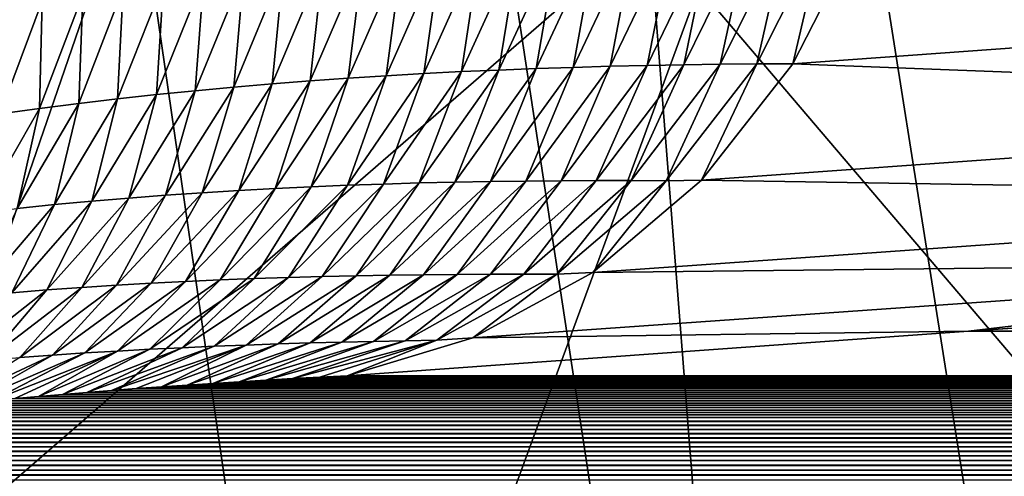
# Model space of a CAD drawing. Header units: millimetres. Extents: x 0 to 99, y -177 to 177.
# Tile 48 of 192: x 34.75 to 38.52, y -59.95 to -58.2. Entities that reach past the tile are written whole.
import ezdxf

# ---------------------------------------------------------------- set-up
doc = ezdxf.new("R2010")
doc.units = ezdxf.units.MM
doc.header["$LTSCALE"] = 26.699852
for name, color, linetype in [('12', 7, 'CONTINUOUS'), ('21', 7, 'CONTINUOUS'), ('24', 7, 'CONTINUOUS'), ('26', 7, 'CONTINUOUS'), ('27', 7, 'CONTINUOUS'), ('96', 7, 'CONTINUOUS'), ('97', 7, 'CONTINUOUS')]:
    doc.layers.add(name, color=color, linetype=linetype)

msp = doc.modelspace()

# ---------------------------------------------------------------- linework, layer by layer
at = {"layer": '12', "color": 253, "linetype": 'Continuous', "true_color": 0x9ca8ab}
for points in [[(34.1556, -53.4679, -42.6231), (37.163, -57.8523, -37.3447), (34.5833, -60.0889, -41.1082), (34.1556, -53.4679, -42.6231)], [(39.7346, -55.4301, -33.2273), (40.2247, -61.4496, -31.5301), (37.163, -57.8523, -37.3447), (39.7346, -55.4301, -33.2273)], [(37.163, -57.8523, -37.3447), (37.6556, -64.1339, -35.6178), (34.5833, -60.0889, -41.1082), (37.163, -57.8523, -37.3447)], [(37.163, -57.8523, -37.3447), (40.2247, -61.4496, -31.5301), (37.6556, -64.1339, -35.6178), (37.163, -57.8523, -37.3447)]]:
    msp.add_3dface(points, dxfattribs=at)
at = {"layer": '21', "color": 253, "linetype": 'Continuous', "true_color": 0x9ca8ab}
for points in [[(38.3867, -59.3912, -14.4813), (87.2454, -59.5629, 171.6235), (40.672, -59.2376, -9.3184), (38.3867, -59.3912, -14.4813)], [(36.0052, -59.5629, -19.6075), (87.2454, -59.5629, 171.6235), (38.3867, -59.3912, -14.4813), (36.0052, -59.5629, -19.6075)]]:
    msp.add_3dface(points, dxfattribs=at)
at = {"layer": '24', "color": 253, "linetype": 'Continuous', "true_color": 0x9ca8ab}
for points in [[(37.0131, -58.3767, -21.9953), (37.1543, -58.3735, -21.6928), (37.2533, -57.8764, -22.1405), (37.0131, -58.3767, -21.9953)], [(37.1069, -57.8839, -22.4423), (37.0131, -58.3767, -21.9953), (37.2533, -57.8764, -22.1405), (37.1069, -57.8839, -22.4423)], [(37.1543, -58.3735, -21.6928), (37.295, -58.3709, -21.3901), (37.3993, -57.8695, -21.8384), (37.1543, -58.3735, -21.6928)], [(37.2533, -57.8764, -22.1405), (37.1543, -58.3735, -21.6928), (37.3993, -57.8695, -21.8384), (37.2533, -57.8764, -22.1405)], [(37.295, -58.3709, -21.3901), (37.4351, -58.3689, -21.087), (37.5446, -57.8634, -21.536), (37.295, -58.3709, -21.3901)], [(37.3993, -57.8695, -21.8384), (37.295, -58.3709, -21.3901), (37.5446, -57.8634, -21.536), (37.3993, -57.8695, -21.8384)], [(37.4351, -58.3689, -21.087), (37.5748, -58.3675, -20.7838), (37.6894, -57.8579, -21.2333), (37.4351, -58.3689, -21.087)], [(37.5446, -57.8634, -21.536), (37.4351, -58.3689, -21.087), (37.6894, -57.8579, -21.2333), (37.5446, -57.8634, -21.536)], [(37.5748, -58.3675, -20.7838), (37.7133, -58.3674, -20.4799), (37.8337, -57.8531, -20.9304), (37.5748, -58.3675, -20.7838)], [(37.6894, -57.8579, -21.2333), (37.5748, -58.3675, -20.7838), (37.8337, -57.8531, -20.9304), (37.6894, -57.8579, -21.2333)], [(37.7133, -58.3674, -20.4799), (37.9772, -57.8494, -20.627), (37.8337, -57.8531, -20.9304), (37.7133, -58.3674, -20.4799)], [(36.4429, -58.3971, -23.2021), (36.5863, -58.3908, -22.9009), (36.664, -57.9118, -23.3459), (36.4429, -58.3971, -23.2021)], [(36.5152, -57.923, -23.6465), (36.4429, -58.3971, -23.2021), (36.664, -57.9118, -23.3459), (36.5152, -57.923, -23.6465)], [(36.5863, -58.3908, -22.9009), (36.7291, -58.3853, -22.5993), (36.8122, -57.9016, -23.045), (36.5863, -58.3908, -22.9009)], [(36.664, -57.9118, -23.3459), (36.5863, -58.3908, -22.9009), (36.8122, -57.9016, -23.045), (36.664, -57.9118, -23.3459)], [(36.7291, -58.3853, -22.5993), (36.8714, -58.3806, -22.2974), (36.9598, -57.8923, -22.7438), (36.7291, -58.3853, -22.5993)], [(36.8122, -57.9016, -23.045), (36.7291, -58.3853, -22.5993), (36.9598, -57.8923, -22.7438), (36.8122, -57.9016, -23.045)], [(36.8714, -58.3806, -22.2974), (37.0131, -58.3767, -21.9953), (37.1069, -57.8839, -22.4423), (36.8714, -58.3806, -22.2974)], [(36.9598, -57.8923, -22.7438), (36.8714, -58.3806, -22.2974), (37.1069, -57.8839, -22.4423), (36.9598, -57.8923, -22.7438)], [(36.0093, -58.4218, -24.104), (36.1544, -58.4126, -23.8037), (36.2157, -57.9486, -24.2467), (36.0093, -58.4218, -24.104)], [(36.065, -57.9631, -24.5463), (36.0093, -58.4218, -24.104), (36.2157, -57.9486, -24.2467), (36.065, -57.9631, -24.5463)], [(36.1544, -58.4126, -23.8037), (36.2989, -58.4043, -23.5031), (36.3657, -57.9352, -23.9468), (36.1544, -58.4126, -23.8037)], [(36.2157, -57.9486, -24.2467), (36.1544, -58.4126, -23.8037), (36.3657, -57.9352, -23.9468), (36.2157, -57.9486, -24.2467)], [(36.2989, -58.4043, -23.5031), (36.4429, -58.3971, -23.2021), (36.5152, -57.923, -23.6465), (36.2989, -58.4043, -23.5031)], [(36.3657, -57.9352, -23.9468), (36.2989, -58.4043, -23.5031), (36.5152, -57.923, -23.6465), (36.3657, -57.9352, -23.9468)], [(35.7173, -58.4435, -24.7035), (35.8636, -58.4321, -24.4039), (35.9137, -57.9788, -24.8456), (35.7173, -58.4435, -24.7035)], [(35.7617, -57.9958, -25.1444), (35.7173, -58.4435, -24.7035), (35.9137, -57.9788, -24.8456), (35.7617, -57.9958, -25.1444)], [(35.8636, -58.4321, -24.4039), (36.0093, -58.4218, -24.104), (36.065, -57.9631, -24.5463), (35.8636, -58.4321, -24.4039)], [(35.9137, -57.9788, -24.8456), (35.8636, -58.4321, -24.4039), (36.065, -57.9631, -24.5463), (35.9137, -57.9788, -24.8456)], [(35.4228, -58.47, -25.3016), (35.5703, -58.4561, -25.0027), (35.6091, -58.0141, -25.443), (35.4228, -58.47, -25.3016)], [(35.4558, -58.0338, -25.7411), (35.4228, -58.47, -25.3016), (35.6091, -58.0141, -25.443), (35.4558, -58.0338, -25.7411)], [(35.5703, -58.4561, -25.0027), (35.7173, -58.4435, -24.7035), (35.7617, -57.9958, -25.1444), (35.5703, -58.4561, -25.0027)], [(35.6091, -58.0141, -25.443), (35.5703, -58.4561, -25.0027), (35.7617, -57.9958, -25.1444), (35.6091, -58.0141, -25.443)], [(35.1257, -58.5016, -25.8982), (35.2746, -58.4851, -25.6001), (35.3019, -58.055, -26.0389), (35.1257, -58.5016, -25.8982)], [(35.1473, -58.0776, -26.3363), (35.1257, -58.5016, -25.8982), (35.3019, -58.055, -26.0389), (35.1473, -58.0776, -26.3363)], [(35.2746, -58.4851, -25.6001), (35.4228, -58.47, -25.3016), (35.4558, -58.0338, -25.7411), (35.2746, -58.4851, -25.6001)], [(35.3019, -58.055, -26.0389), (35.2746, -58.4851, -25.6001), (35.4558, -58.0338, -25.7411), (35.3019, -58.055, -26.0389)], [(34.8261, -58.5386, -26.4932), (34.9763, -58.5194, -26.1959), (34.9919, -58.1017, -26.6332), (34.8261, -58.5386, -26.4932)], [(34.8359, -58.1274, -26.9298), (34.8261, -58.5386, -26.4932), (34.9919, -58.1017, -26.6332), (34.8359, -58.1274, -26.9298)], [(34.9763, -58.5194, -26.1959), (35.1257, -58.5016, -25.8982), (35.1473, -58.0776, -26.3363), (34.9763, -58.5194, -26.1959)], [(34.9919, -58.1017, -26.6332), (34.9763, -58.5194, -26.1959), (35.1473, -58.0776, -26.3363), (34.9919, -58.1017, -26.6332)], [(34.6753, -58.5593, -26.7901), (34.8261, -58.5386, -26.4932), (34.8359, -58.1274, -26.9298), (34.6753, -58.5593, -26.7901)], [(34.6792, -58.1546, -27.2259), (34.6753, -58.5593, -26.7901), (34.8359, -58.1274, -26.9298), (34.6792, -58.1546, -27.2259)], [(37.0936, -58.8145, -20.9009), (37.2273, -58.8149, -20.5967), (37.4351, -58.3689, -21.087), (37.0936, -58.8145, -20.9009)], [(37.295, -58.3709, -21.3901), (37.0936, -58.8145, -20.9009), (37.4351, -58.3689, -21.087), (37.295, -58.3709, -21.3901)], [(37.2273, -58.8149, -20.5967), (37.3631, -58.8132, -20.2936), (37.5748, -58.3675, -20.7838), (37.2273, -58.8149, -20.5967)], [(37.4351, -58.3689, -21.087), (37.2273, -58.8149, -20.5967), (37.5748, -58.3675, -20.7838), (37.4351, -58.3689, -21.087)], [(37.5748, -58.3675, -20.7838), (37.3631, -58.8132, -20.2936), (37.7133, -58.3674, -20.4799), (37.5748, -58.3675, -20.7838)], [(36.0061, -58.8325, -23.3243), (36.1438, -58.8277, -23.0224), (36.2989, -58.4043, -23.5031), (36.0061, -58.8325, -23.3243)], [(36.1544, -58.4126, -23.8037), (36.0061, -58.8325, -23.3243), (36.2989, -58.4043, -23.5031), (36.1544, -58.4126, -23.8037)], [(36.1438, -58.8277, -23.0224), (36.281, -58.8237, -22.7202), (36.4429, -58.3971, -23.2021), (36.1438, -58.8277, -23.0224)], [(36.2989, -58.4043, -23.5031), (36.1438, -58.8277, -23.0224), (36.4429, -58.3971, -23.2021), (36.2989, -58.4043, -23.5031)], [(36.281, -58.8237, -22.7202), (36.4177, -58.8205, -22.4177), (36.5863, -58.3908, -22.9009), (36.281, -58.8237, -22.7202)], [(36.4429, -58.3971, -23.2021), (36.281, -58.8237, -22.7202), (36.5863, -58.3908, -22.9009), (36.4429, -58.3971, -23.2021)], [(36.4177, -58.8205, -22.4177), (36.5539, -58.8181, -22.1149), (36.7291, -58.3853, -22.5993), (36.4177, -58.8205, -22.4177)], [(36.5863, -58.3908, -22.9009), (36.4177, -58.8205, -22.4177), (36.7291, -58.3853, -22.5993), (36.5863, -58.3908, -22.9009)], [(36.5539, -58.8181, -22.1149), (36.6896, -58.8163, -21.8118), (36.8714, -58.3806, -22.2974), (36.5539, -58.8181, -22.1149)], [(36.7291, -58.3853, -22.5993), (36.5539, -58.8181, -22.1149), (36.8714, -58.3806, -22.2974), (36.7291, -58.3853, -22.5993)], [(36.6896, -58.8163, -21.8118), (36.8247, -58.8151, -21.5085), (37.0131, -58.3767, -21.9953), (36.6896, -58.8163, -21.8118)], [(36.8714, -58.3806, -22.2974), (36.6896, -58.8163, -21.8118), (37.0131, -58.3767, -21.9953), (36.8714, -58.3806, -22.2974)], [(36.8247, -58.8151, -21.5085), (36.9594, -58.8145, -21.2048), (37.1543, -58.3735, -21.6928), (36.8247, -58.8151, -21.5085)], [(37.0131, -58.3767, -21.9953), (36.8247, -58.8151, -21.5085), (37.1543, -58.3735, -21.6928), (37.0131, -58.3767, -21.9953)], [(36.9594, -58.8145, -21.2048), (37.0936, -58.8145, -20.9009), (37.295, -58.3709, -21.3901), (36.9594, -58.8145, -21.2048)], [(37.1543, -58.3735, -21.6928), (36.9594, -58.8145, -21.2048), (37.295, -58.3709, -21.3901), (37.1543, -58.3735, -21.6928)], [(35.4496, -58.861, -24.5284), (35.5896, -58.8524, -24.2279), (35.7173, -58.4435, -24.7035), (35.4496, -58.861, -24.5284)], [(35.5703, -58.4561, -25.0027), (35.4496, -58.861, -24.5284), (35.7173, -58.4435, -24.7035), (35.5703, -58.4561, -25.0027)], [(35.5896, -58.8524, -24.2279), (35.729, -58.8448, -23.927), (35.8636, -58.4321, -24.4039), (35.5896, -58.8524, -24.2279)], [(35.7173, -58.4435, -24.7035), (35.5896, -58.8524, -24.2279), (35.8636, -58.4321, -24.4039), (35.7173, -58.4435, -24.7035)], [(35.729, -58.8448, -23.927), (35.8678, -58.8382, -23.6258), (36.0093, -58.4218, -24.104), (35.729, -58.8448, -23.927)], [(35.8636, -58.4321, -24.4039), (35.729, -58.8448, -23.927), (36.0093, -58.4218, -24.104), (35.8636, -58.4321, -24.4039)], [(35.8678, -58.8382, -23.6258), (36.0061, -58.8325, -23.3243), (36.1544, -58.4126, -23.8037), (35.8678, -58.8382, -23.6258)], [(36.0093, -58.4218, -24.104), (35.8678, -58.8382, -23.6258), (36.1544, -58.4126, -23.8037), (36.0093, -58.4218, -24.104)], [(35.168, -58.8815, -25.1284), (35.3091, -58.8707, -24.8286), (35.4228, -58.47, -25.3016), (35.168, -58.8815, -25.1284)], [(35.2746, -58.4851, -25.6001), (35.168, -58.8815, -25.1284), (35.4228, -58.47, -25.3016), (35.2746, -58.4851, -25.6001)], [(35.3091, -58.8707, -24.8286), (35.4496, -58.861, -24.5284), (35.5703, -58.4561, -25.0027), (35.3091, -58.8707, -24.8286)], [(35.4228, -58.47, -25.3016), (35.3091, -58.8707, -24.8286), (35.5703, -58.4561, -25.0027), (35.4228, -58.47, -25.3016)], [(34.7411, -58.9211, -26.0256), (34.884, -58.9067, -25.727), (34.9763, -58.5194, -26.1959), (34.7411, -58.9211, -26.0256)], [(34.8261, -58.5386, -26.4932), (34.7411, -58.9211, -26.0256), (34.9763, -58.5194, -26.1959), (34.8261, -58.5386, -26.4932)], [(34.884, -58.9067, -25.727), (35.0263, -58.8935, -25.4279), (35.1257, -58.5016, -25.8982), (34.884, -58.9067, -25.727)], [(34.9763, -58.5194, -26.1959), (34.884, -58.9067, -25.727), (35.1257, -58.5016, -25.8982), (34.9763, -58.5194, -26.1959)], [(35.0263, -58.8935, -25.4279), (35.168, -58.8815, -25.1284), (35.2746, -58.4851, -25.6001), (35.0263, -58.8935, -25.4279)], [(35.1257, -58.5016, -25.8982), (35.0263, -58.8935, -25.4279), (35.2746, -58.4851, -25.6001), (35.1257, -58.5016, -25.8982)], [(34.5976, -58.9368, -26.3239), (34.7411, -58.9211, -26.0256), (34.8261, -58.5386, -26.4932), (34.5976, -58.9368, -26.3239)], [(34.6753, -58.5593, -26.7901), (34.5976, -58.9368, -26.3239), (34.8261, -58.5386, -26.4932), (34.6753, -58.5593, -26.7901)], [(36.0397, -59.179, -22.2072), (36.169, -59.1768, -21.9031), (36.4177, -58.8205, -22.4177), (36.0397, -59.179, -22.2072)], [(36.281, -58.8237, -22.7202), (36.0397, -59.179, -22.2072), (36.4177, -58.8205, -22.4177), (36.281, -58.8237, -22.7202)], [(36.169, -59.1768, -21.9031), (36.2979, -59.1751, -21.5987), (36.5539, -58.8181, -22.1149), (36.169, -59.1768, -21.9031)], [(36.4177, -58.8205, -22.4177), (36.169, -59.1768, -21.9031), (36.5539, -58.8181, -22.1149), (36.4177, -58.8205, -22.4177)], [(36.2979, -59.1751, -21.5987), (36.4263, -59.174, -21.2941), (36.6896, -58.8163, -21.8118), (36.2979, -59.1751, -21.5987)], [(36.5539, -58.8181, -22.1149), (36.2979, -59.1751, -21.5987), (36.6896, -58.8163, -21.8118), (36.5539, -58.8181, -22.1149)], [(36.4263, -59.174, -21.2941), (36.5542, -59.1735, -20.9892), (36.8247, -58.8151, -21.5085), (36.4263, -59.174, -21.2941)], [(36.6896, -58.8163, -21.8118), (36.4263, -59.174, -21.2941), (36.8247, -58.8151, -21.5085), (36.6896, -58.8163, -21.8118)], [(36.5542, -59.1735, -20.9892), (36.6818, -59.1733, -20.684), (36.9594, -58.8145, -21.2048), (36.5542, -59.1735, -20.9892)], [(36.8247, -58.8151, -21.5085), (36.5542, -59.1735, -20.9892), (36.9594, -58.8145, -21.2048), (36.8247, -58.8151, -21.5085)], [(36.6818, -59.1733, -20.684), (36.8089, -59.1737, -20.3786), (37.0936, -58.8145, -20.9009), (36.6818, -59.1733, -20.684)], [(36.9594, -58.8145, -21.2048), (36.6818, -59.1733, -20.684), (37.0936, -58.8145, -20.9009), (36.9594, -58.8145, -21.2048)], [(37.0936, -58.8145, -20.9009), (36.8089, -59.1737, -20.3786), (37.2273, -58.8149, -20.5967), (37.0936, -58.8145, -20.9009)], [(36.8089, -59.1737, -20.3786), (36.9472, -59.1664, -20.0789), (37.2273, -58.8149, -20.5967), (36.8089, -59.1737, -20.3786)], [(37.3631, -58.8132, -20.2936), (37.2273, -58.8149, -20.5967), (36.9472, -59.1664, -20.0789), (37.3631, -58.8132, -20.2936)], [(35.254, -59.2077, -24.0253), (35.3862, -59.2009, -23.723), (35.5896, -58.8524, -24.2279), (35.254, -59.2077, -24.0253)], [(35.4496, -58.861, -24.5284), (35.254, -59.2077, -24.0253), (35.5896, -58.8524, -24.2279), (35.4496, -58.861, -24.5284)], [(35.3862, -59.2009, -23.723), (35.5179, -59.195, -23.4205), (35.729, -58.8448, -23.927), (35.3862, -59.2009, -23.723)], [(35.5896, -58.8524, -24.2279), (35.3862, -59.2009, -23.723), (35.729, -58.8448, -23.927), (35.5896, -58.8524, -24.2279)], [(35.5179, -59.195, -23.4205), (35.649, -59.1899, -23.1176), (35.8678, -58.8382, -23.6258), (35.5179, -59.195, -23.4205)], [(35.729, -58.8448, -23.927), (35.5179, -59.195, -23.4205), (35.8678, -58.8382, -23.6258), (35.729, -58.8448, -23.927)], [(35.649, -59.1899, -23.1176), (35.7798, -59.1855, -22.8144), (36.0061, -58.8325, -23.3243), (35.649, -59.1899, -23.1176)], [(35.8678, -58.8382, -23.6258), (35.649, -59.1899, -23.1176), (36.0061, -58.8325, -23.3243), (35.8678, -58.8382, -23.6258)], [(35.7798, -59.1855, -22.8144), (35.91, -59.1819, -22.5109), (36.1438, -58.8277, -23.0224), (35.7798, -59.1855, -22.8144)], [(36.0061, -58.8325, -23.3243), (35.7798, -59.1855, -22.8144), (36.1438, -58.8277, -23.0224), (36.0061, -58.8325, -23.3243)], [(35.91, -59.1819, -22.5109), (36.0397, -59.179, -22.2072), (36.281, -58.8237, -22.7202), (35.91, -59.1819, -22.5109)], [(36.1438, -58.8277, -23.0224), (35.91, -59.1819, -22.5109), (36.281, -58.8237, -22.7202), (36.1438, -58.8277, -23.0224)], [(34.7201, -59.2444, -25.2308), (34.8544, -59.2337, -24.9299), (35.0263, -58.8935, -25.4279), (34.7201, -59.2444, -25.2308)], [(34.884, -58.9067, -25.727), (34.7201, -59.2444, -25.2308), (35.0263, -58.8935, -25.4279), (34.884, -58.9067, -25.727)], [(34.8544, -59.2337, -24.9299), (34.9881, -59.224, -24.6287), (35.168, -58.8815, -25.1284), (34.8544, -59.2337, -24.9299)], [(35.0263, -58.8935, -25.4279), (34.8544, -59.2337, -24.9299), (35.168, -58.8815, -25.1284), (35.0263, -58.8935, -25.4279)], [(34.9881, -59.224, -24.6287), (35.1213, -59.2154, -24.3272), (35.3091, -58.8707, -24.8286), (34.9881, -59.224, -24.6287)], [(35.168, -58.8815, -25.1284), (34.9881, -59.224, -24.6287), (35.3091, -58.8707, -24.8286), (35.168, -58.8815, -25.1284)], [(35.1213, -59.2154, -24.3272), (35.254, -59.2077, -24.0253), (35.4496, -58.861, -24.5284), (35.1213, -59.2154, -24.3272)], [(35.3091, -58.8707, -24.8286), (35.1213, -59.2154, -24.3272), (35.4496, -58.861, -24.5284), (35.3091, -58.8707, -24.8286)], [(34.5853, -59.2561, -25.5313), (34.7201, -59.2444, -25.2308), (34.884, -58.9067, -25.727), (34.5853, -59.2561, -25.5313)], [(34.7411, -58.9211, -26.0256), (34.5853, -59.2561, -25.5313), (34.884, -58.9067, -25.727), (34.7411, -58.9211, -26.0256)], [(35.1248, -59.4678, -23.1992), (35.2489, -59.4611, -22.895), (35.5179, -59.195, -23.4205), (35.1248, -59.4678, -23.1992)], [(35.3862, -59.2009, -23.723), (35.1248, -59.4678, -23.1992), (35.5179, -59.195, -23.4205), (35.3862, -59.2009, -23.723)], [(35.2489, -59.4611, -22.895), (35.3725, -59.455, -22.5904), (35.649, -59.1899, -23.1176), (35.2489, -59.4611, -22.895)], [(35.5179, -59.195, -23.4205), (35.2489, -59.4611, -22.895), (35.649, -59.1899, -23.1176), (35.5179, -59.195, -23.4205)], [(35.3725, -59.455, -22.5904), (35.4958, -59.4496, -22.2855), (35.7798, -59.1855, -22.8144), (35.3725, -59.455, -22.5904)], [(35.649, -59.1899, -23.1176), (35.3725, -59.455, -22.5904), (35.7798, -59.1855, -22.8144), (35.649, -59.1899, -23.1176)], [(35.4958, -59.4496, -22.2855), (35.6187, -59.4448, -21.9804), (35.91, -59.1819, -22.5109), (35.4958, -59.4496, -22.2855)], [(35.7798, -59.1855, -22.8144), (35.4958, -59.4496, -22.2855), (35.91, -59.1819, -22.5109), (35.7798, -59.1855, -22.8144)], [(35.6187, -59.4448, -21.9804), (35.7412, -59.4406, -21.675), (36.0397, -59.179, -22.2072), (35.6187, -59.4448, -21.9804)], [(35.91, -59.1819, -22.5109), (35.6187, -59.4448, -21.9804), (36.0397, -59.179, -22.2072), (35.91, -59.1819, -22.5109)], [(35.7412, -59.4406, -21.675), (35.8633, -59.4369, -21.3694), (36.169, -59.1768, -21.9031), (35.7412, -59.4406, -21.675)], [(36.0397, -59.179, -22.2072), (35.7412, -59.4406, -21.675), (36.169, -59.1768, -21.9031), (36.0397, -59.179, -22.2072)], [(35.8633, -59.4369, -21.3694), (35.9851, -59.4336, -21.0634), (36.2979, -59.1751, -21.5987), (35.8633, -59.4369, -21.3694)], [(36.169, -59.1768, -21.9031), (35.8633, -59.4369, -21.3694), (36.2979, -59.1751, -21.5987), (36.169, -59.1768, -21.9031)], [(35.9851, -59.4336, -21.0634), (36.1065, -59.4309, -20.7573), (36.4263, -59.174, -21.2941), (35.9851, -59.4336, -21.0634)], [(36.2979, -59.1751, -21.5987), (35.9851, -59.4336, -21.0634), (36.4263, -59.174, -21.2941), (36.2979, -59.1751, -21.5987)], [(36.1065, -59.4309, -20.7573), (36.2275, -59.4285, -20.4508), (36.5542, -59.1735, -20.9892), (36.1065, -59.4309, -20.7573)], [(36.4263, -59.174, -21.2941), (36.1065, -59.4309, -20.7573), (36.5542, -59.1735, -20.9892), (36.4263, -59.174, -21.2941)], [(36.2275, -59.4285, -20.4508), (36.3482, -59.4265, -20.1442), (36.6818, -59.1733, -20.684), (36.2275, -59.4285, -20.4508)], [(36.5542, -59.1735, -20.9892), (36.2275, -59.4285, -20.4508), (36.6818, -59.1733, -20.684), (36.5542, -59.1735, -20.9892)], [(36.6818, -59.1733, -20.684), (36.3482, -59.4265, -20.1442), (36.8089, -59.1737, -20.3786), (36.6818, -59.1733, -20.684)], [(36.3482, -59.4265, -20.1442), (36.4873, -59.4171, -19.8466), (36.8089, -59.1737, -20.3786), (36.3482, -59.4265, -20.1442)], [(36.9472, -59.1664, -20.0789), (36.8089, -59.1737, -20.3786), (36.4873, -59.4171, -19.8466), (36.9472, -59.1664, -20.0789)], [(34.4983, -59.5129, -24.716), (34.6244, -59.5022, -24.4133), (34.8544, -59.2337, -24.9299), (34.4983, -59.5129, -24.716)], [(34.7201, -59.2444, -25.2308), (34.4983, -59.5129, -24.716), (34.8544, -59.2337, -24.9299), (34.7201, -59.2444, -25.2308)], [(34.6244, -59.5022, -24.4133), (34.7502, -59.4924, -24.1102), (34.9881, -59.224, -24.6287), (34.6244, -59.5022, -24.4133)], [(34.8544, -59.2337, -24.9299), (34.6244, -59.5022, -24.4133), (34.9881, -59.224, -24.6287), (34.8544, -59.2337, -24.9299)], [(34.7502, -59.4924, -24.1102), (34.8755, -59.4834, -23.8069), (35.1213, -59.2154, -24.3272), (34.7502, -59.4924, -24.1102)], [(34.9881, -59.224, -24.6287), (34.7502, -59.4924, -24.1102), (35.1213, -59.2154, -24.3272), (34.9881, -59.224, -24.6287)], [(34.8755, -59.4834, -23.8069), (35.0003, -59.4752, -23.5032), (35.254, -59.2077, -24.0253), (34.8755, -59.4834, -23.8069)], [(35.1213, -59.2154, -24.3272), (34.8755, -59.4834, -23.8069), (35.254, -59.2077, -24.0253), (35.1213, -59.2154, -24.3272)], [(35.0003, -59.4752, -23.5032), (35.1248, -59.4678, -23.1992), (35.3862, -59.2009, -23.723), (35.0003, -59.4752, -23.5032)], [(35.254, -59.2077, -24.0253), (35.0003, -59.4752, -23.5032), (35.3862, -59.2009, -23.723), (35.254, -59.2077, -24.0253)], [(35.7958, -59.5736, -20.1665), (35.8999, -59.5681, -19.889), (36.3482, -59.4265, -20.1442), (35.7958, -59.5736, -20.1665)], [(36.2275, -59.4285, -20.4508), (35.7958, -59.5736, -20.1665), (36.3482, -59.4265, -20.1442), (36.2275, -59.4285, -20.4508)], [(35.8999, -59.5681, -19.889), (36.0052, -59.5629, -19.6075), (36.3482, -59.4265, -20.1442), (35.8999, -59.5681, -19.889)], [(36.3482, -59.4265, -20.1442), (36.0052, -59.5629, -19.6075), (36.4873, -59.4171, -19.8466), (36.3482, -59.4265, -20.1442)], [(34.8224, -59.642, -22.7274), (34.9144, -59.6341, -22.4884), (35.2489, -59.4611, -22.895), (34.8224, -59.642, -22.7274)], [(35.1248, -59.4678, -23.1992), (34.8224, -59.642, -22.7274), (35.2489, -59.4611, -22.895), (35.1248, -59.4678, -23.1992)], [(34.9144, -59.6341, -22.4884), (35.0074, -59.6265, -22.2458), (35.3725, -59.455, -22.5904), (34.9144, -59.6341, -22.4884)], [(35.2489, -59.4611, -22.895), (34.9144, -59.6341, -22.4884), (35.3725, -59.455, -22.5904), (35.2489, -59.4611, -22.895)], [(35.0074, -59.6265, -22.2458), (35.1017, -59.619, -21.9996), (35.4958, -59.4496, -22.2855), (35.0074, -59.6265, -22.2458)], [(35.3725, -59.455, -22.5904), (35.0074, -59.6265, -22.2458), (35.4958, -59.4496, -22.2855), (35.3725, -59.455, -22.5904)], [(35.1017, -59.619, -21.9996), (35.1971, -59.6118, -21.7496), (35.6187, -59.4448, -21.9804), (35.1017, -59.619, -21.9996)], [(35.4958, -59.4496, -22.2855), (35.1017, -59.619, -21.9996), (35.6187, -59.4448, -21.9804), (35.4958, -59.4496, -22.2855)], [(35.1971, -59.6118, -21.7496), (35.2938, -59.6049, -21.4957), (35.6187, -59.4448, -21.9804), (35.1971, -59.6118, -21.7496)], [(35.2938, -59.6049, -21.4957), (35.3917, -59.5981, -21.2378), (35.7412, -59.4406, -21.675), (35.2938, -59.6049, -21.4957)], [(35.6187, -59.4448, -21.9804), (35.2938, -59.6049, -21.4957), (35.7412, -59.4406, -21.675), (35.6187, -59.4448, -21.9804)], [(35.3917, -59.5981, -21.2378), (35.4909, -59.5916, -20.9758), (35.8633, -59.4369, -21.3694), (35.3917, -59.5981, -21.2378)], [(35.7412, -59.4406, -21.675), (35.3917, -59.5981, -21.2378), (35.8633, -59.4369, -21.3694), (35.7412, -59.4406, -21.675)], [(35.4909, -59.5916, -20.9758), (35.5913, -59.5854, -20.7099), (35.9851, -59.4336, -21.0634), (35.4909, -59.5916, -20.9758)], [(35.8633, -59.4369, -21.3694), (35.4909, -59.5916, -20.9758), (35.9851, -59.4336, -21.0634), (35.8633, -59.4369, -21.3694)], [(35.5913, -59.5854, -20.7099), (35.693, -59.5794, -20.4402), (36.1065, -59.4309, -20.7573), (35.5913, -59.5854, -20.7099)], [(35.9851, -59.4336, -21.0634), (35.5913, -59.5854, -20.7099), (36.1065, -59.4309, -20.7573), (35.9851, -59.4336, -21.0634)], [(35.693, -59.5794, -20.4402), (35.7958, -59.5736, -20.1665), (36.2275, -59.4285, -20.4508), (35.693, -59.5794, -20.4402)], [(36.1065, -59.4309, -20.7573), (35.693, -59.5794, -20.4402), (36.2275, -59.4285, -20.4508), (36.1065, -59.4309, -20.7573)], [(34.4661, -59.6757, -23.6476), (34.5534, -59.667, -23.423), (34.8755, -59.4834, -23.8069), (34.4661, -59.6757, -23.6476)], [(34.7502, -59.4924, -24.1102), (34.4661, -59.6757, -23.6476), (34.8755, -59.4834, -23.8069), (34.7502, -59.4924, -24.1102)], [(34.5534, -59.667, -23.423), (34.6419, -59.6584, -23.1948), (35.0003, -59.4752, -23.5032), (34.5534, -59.667, -23.423)], [(34.8755, -59.4834, -23.8069), (34.5534, -59.667, -23.423), (35.0003, -59.4752, -23.5032), (34.8755, -59.4834, -23.8069)], [(34.6419, -59.6584, -23.1948), (34.7316, -59.6501, -22.963), (35.1248, -59.4678, -23.1992), (34.6419, -59.6584, -23.1948)], [(35.0003, -59.4752, -23.5032), (34.6419, -59.6584, -23.1948), (35.1248, -59.4678, -23.1992), (35.0003, -59.4752, -23.5032)], [(34.7316, -59.6501, -22.963), (34.8224, -59.642, -22.7274), (35.1248, -59.4678, -23.1992), (34.7316, -59.6501, -22.963)]]:
    msp.add_3dface(points, dxfattribs=at)
at = {"layer": '26', "color": 253, "linetype": 'Continuous', "true_color": 0x9ca8ab}
for points in [[(35.7958, -59.5736, -20.1665), (35.693, -59.5794, -20.4402), (87.3831, -59.5784, 172.4517), (35.7958, -59.5736, -20.1665)], [(35.8999, -59.5681, -19.889), (35.7958, -59.5736, -20.1665), (87.338, -59.573, 172.1791), (35.8999, -59.5681, -19.889)], [(87.338, -59.573, 172.1791), (35.7958, -59.5736, -20.1665), (87.3831, -59.5784, 172.4517), (87.338, -59.573, 172.1791)], [(87.2454, -59.5629, 171.6235), (36.0052, -59.5629, -19.6075), (35.8999, -59.5681, -19.889), (87.2454, -59.5629, 171.6235)], [(87.2454, -59.5629, 171.6235), (35.8999, -59.5681, -19.889), (87.2921, -59.5678, 171.9031), (87.2454, -59.5629, 171.6235)], [(87.2921, -59.5678, 171.9031), (35.8999, -59.5681, -19.889), (87.338, -59.573, 172.1791), (87.2921, -59.5678, 171.9031)], [(35.1971, -59.6118, -21.7496), (35.1017, -59.619, -21.9996), (87.6373, -59.6154, 174.0131), (35.1971, -59.6118, -21.7496)], [(87.6373, -59.6154, 174.0131), (35.1017, -59.619, -21.9996), (87.6769, -59.6223, 174.261), (87.6373, -59.6154, 174.0131)], [(35.2938, -59.6049, -21.4957), (35.1971, -59.6118, -21.7496), (87.5969, -59.6087, 173.7618), (35.2938, -59.6049, -21.4957)], [(87.5969, -59.6087, 173.7618), (35.1971, -59.6118, -21.7496), (87.6373, -59.6154, 174.0131), (87.5969, -59.6087, 173.7618)], [(35.3917, -59.5981, -21.2378), (35.2938, -59.6049, -21.4957), (87.5557, -59.6022, 173.5069), (35.3917, -59.5981, -21.2378)], [(87.5557, -59.6022, 173.5069), (35.2938, -59.6049, -21.4957), (87.5969, -59.6087, 173.7618), (87.5557, -59.6022, 173.5069)], [(35.4909, -59.5916, -20.9758), (35.3917, -59.5981, -21.2378), (87.5138, -59.5959, 173.2484), (35.4909, -59.5916, -20.9758)], [(87.5138, -59.5959, 173.2484), (35.3917, -59.5981, -21.2378), (87.5557, -59.6022, 173.5069), (87.5138, -59.5959, 173.2484)], [(35.5913, -59.5854, -20.7099), (35.4909, -59.5916, -20.9758), (87.471, -59.5898, 172.9863), (35.5913, -59.5854, -20.7099)], [(87.471, -59.5898, 172.9863), (35.4909, -59.5916, -20.9758), (87.5138, -59.5959, 173.2484), (87.471, -59.5898, 172.9863)], [(35.693, -59.5794, -20.4402), (35.5913, -59.5854, -20.7099), (87.4275, -59.584, 172.7208), (35.693, -59.5794, -20.4402)], [(87.4275, -59.584, 172.7208), (35.5913, -59.5854, -20.7099), (87.471, -59.5898, 172.9863), (87.4275, -59.584, 172.7208)], [(87.3831, -59.5784, 172.4517), (35.693, -59.5794, -20.4402), (87.4275, -59.584, 172.7208), (87.3831, -59.5784, 172.4517)], [(34.7316, -59.6501, -22.963), (34.6419, -59.6584, -23.1948), (87.828, -59.652, 175.2197), (34.7316, -59.6501, -22.963)], [(87.828, -59.652, 175.2197), (34.6419, -59.6584, -23.1948), (87.864, -59.6599, 175.4511), (87.828, -59.652, 175.2197)], [(34.8224, -59.642, -22.7274), (34.7316, -59.6501, -22.963), (87.7913, -59.6443, 174.9849), (34.8224, -59.642, -22.7274)], [(87.7913, -59.6443, 174.9849), (34.7316, -59.6501, -22.963), (87.828, -59.652, 175.2197), (87.7913, -59.6443, 174.9849)], [(34.9144, -59.6341, -22.4884), (34.8224, -59.642, -22.7274), (87.7539, -59.6368, 174.7468), (34.9144, -59.6341, -22.4884)], [(87.7539, -59.6368, 174.7468), (34.8224, -59.642, -22.7274), (87.7913, -59.6443, 174.9849), (87.7539, -59.6368, 174.7468)], [(35.0074, -59.6265, -22.2458), (34.9144, -59.6341, -22.4884), (87.7157, -59.6294, 174.5055), (35.0074, -59.6265, -22.2458)], [(87.7157, -59.6294, 174.5055), (34.9144, -59.6341, -22.4884), (87.7539, -59.6368, 174.7468), (87.7157, -59.6294, 174.5055)], [(35.1017, -59.619, -21.9996), (35.0074, -59.6265, -22.2458), (87.6769, -59.6223, 174.261), (35.1017, -59.619, -21.9996)], [(87.6769, -59.6223, 174.261), (35.0074, -59.6265, -22.2458), (87.7157, -59.6294, 174.5055), (87.6769, -59.6223, 174.261)], [(34.3799, -59.6847, -23.8688), (34.2948, -59.6938, -24.0866), (87.9678, -59.6848, 176.126), (34.3799, -59.6847, -23.8688)], [(87.9678, -59.6848, 176.126), (34.2948, -59.6938, -24.0866), (88.0175, -59.6979, 176.453), (87.9678, -59.6848, 176.126)], [(34.4661, -59.6757, -23.6476), (34.3799, -59.6847, -23.8688), (87.9339, -59.6764, 175.9042), (34.4661, -59.6757, -23.6476)], [(87.9339, -59.6764, 175.9042), (34.3799, -59.6847, -23.8688), (87.9678, -59.6848, 176.126), (87.9339, -59.6764, 175.9042)], [(34.5534, -59.667, -23.423), (34.4661, -59.6757, -23.6476), (87.8993, -59.6681, 175.6792), (34.5534, -59.667, -23.423)], [(87.8993, -59.6681, 175.6792), (34.4661, -59.6757, -23.6476), (87.9339, -59.6764, 175.9042), (87.8993, -59.6681, 175.6792)], [(34.6419, -59.6584, -23.1948), (34.5534, -59.667, -23.423), (87.864, -59.6599, 175.4511), (34.6419, -59.6584, -23.1948)], [(87.864, -59.6599, 175.4511), (34.5534, -59.667, -23.423), (87.8993, -59.6681, 175.6792), (87.864, -59.6599, 175.4511)], [(34.0462, -59.7224, -24.7196), (33.9256, -59.7373, -25.0246), (88.1124, -59.7252, 177.0858), (34.0462, -59.7224, -24.7196)], [(88.1124, -59.7252, 177.0858), (33.9256, -59.7373, -25.0246), (88.1577, -59.7394, 177.3919), (88.1124, -59.7252, 177.0858)], [(34.1279, -59.7127, -24.5121), (34.0462, -59.7224, -24.7196), (88.0657, -59.7113, 176.773), (34.1279, -59.7127, -24.5121)], [(88.0657, -59.7113, 176.773), (34.0462, -59.7224, -24.7196), (88.1124, -59.7252, 177.0858), (88.0657, -59.7113, 176.773)], [(34.2108, -59.7031, -24.3012), (34.1279, -59.7127, -24.5121), (88.0657, -59.7113, 176.773), (34.2108, -59.7031, -24.3012)], [(34.2948, -59.6938, -24.0866), (34.2108, -59.7031, -24.3012), (88.0175, -59.6979, 176.453), (34.2948, -59.6938, -24.0866)], [(88.0175, -59.6979, 176.453), (34.2108, -59.7031, -24.3012), (88.0657, -59.7113, 176.773), (88.0175, -59.6979, 176.453)], [(33.8075, -59.7526, -25.3225), (33.6916, -59.7683, -25.6136), (88.2017, -59.754, 177.6917), (33.8075, -59.7526, -25.3225)], [(88.2017, -59.754, 177.6917), (33.6916, -59.7683, -25.6136), (88.2443, -59.7689, 177.9851), (88.2017, -59.754, 177.6917)], [(33.9256, -59.7373, -25.0246), (33.8075, -59.7526, -25.3225), (88.1577, -59.7394, 177.3919), (33.9256, -59.7373, -25.0246)], [(88.1577, -59.7394, 177.3919), (33.8075, -59.7526, -25.3225), (88.2017, -59.754, 177.6917), (88.1577, -59.7394, 177.3919)], [(33.4672, -59.8007, -26.1743), (33.3583, -59.8175, -26.4447), (88.3647, -59.8156, 178.8269), (33.4672, -59.8007, -26.1743)], [(33.5782, -59.7843, -25.8974), (33.4672, -59.8007, -26.1743), (88.3257, -59.7997, 178.5523), (33.5782, -59.7843, -25.8974)], [(88.3257, -59.7997, 178.5523), (33.4672, -59.8007, -26.1743), (88.3647, -59.8156, 178.8269), (88.3257, -59.7997, 178.5523)], [(33.6916, -59.7683, -25.6136), (33.5782, -59.7843, -25.8974), (88.2443, -59.7689, 177.9851), (33.6916, -59.7683, -25.6136)], [(88.2443, -59.7689, 177.9851), (33.5782, -59.7843, -25.8974), (88.2857, -59.7841, 178.2719), (88.2443, -59.7689, 177.9851)], [(88.2857, -59.7841, 178.2719), (33.5782, -59.7843, -25.8974), (88.3257, -59.7997, 178.5523), (88.2857, -59.7841, 178.2719)], [(33.2517, -59.8345, -26.709), (33.1473, -59.8519, -26.9665), (88.4391, -59.8484, 179.3585), (33.2517, -59.8345, -26.709)], [(33.3583, -59.8175, -26.4447), (33.2517, -59.8345, -26.709), (88.4025, -59.8318, 179.0958), (33.3583, -59.8175, -26.4447)], [(88.4025, -59.8318, 179.0958), (33.2517, -59.8345, -26.709), (88.4391, -59.8484, 179.3585), (88.4025, -59.8318, 179.0958)], [(88.3647, -59.8156, 178.8269), (33.3583, -59.8175, -26.4447), (88.4025, -59.8318, 179.0958), (88.3647, -59.8156, 178.8269)], [(33.0451, -59.8696, -27.2178), (32.945, -59.8875, -27.4631), (88.509, -59.8822, 179.8667), (33.0451, -59.8696, -27.2178)], [(33.1473, -59.8519, -26.9665), (33.0451, -59.8696, -27.2178), (88.4745, -59.8651, 179.6153), (33.1473, -59.8519, -26.9665)], [(88.4745, -59.8651, 179.6153), (33.0451, -59.8696, -27.2178), (88.509, -59.8822, 179.8667), (88.4745, -59.8651, 179.6153)], [(88.4391, -59.8484, 179.3585), (33.1473, -59.8519, -26.9665), (88.4745, -59.8651, 179.6153), (88.4391, -59.8484, 179.3585)], [(32.8469, -59.9057, -27.7029), (32.751, -59.9242, -27.9368), (88.575, -59.917, 180.3536), (32.8469, -59.9057, -27.7029)], [(88.575, -59.917, 180.3536), (32.751, -59.9242, -27.9368), (88.6065, -59.9348, 180.5889), (88.575, -59.917, 180.3536)], [(32.945, -59.8875, -27.4631), (32.8469, -59.9057, -27.7029), (88.5425, -59.8995, 180.113), (32.945, -59.8875, -27.4631)], [(88.5425, -59.8995, 180.113), (32.8469, -59.9057, -27.7029), (88.575, -59.917, 180.3536), (88.5425, -59.8995, 180.113)], [(88.509, -59.8822, 179.8667), (32.945, -59.8875, -27.4631), (88.5425, -59.8995, 180.113), (88.509, -59.8822, 179.8667)], [(32.6571, -59.9429, -28.1648), (32.5651, -59.9618, -28.3876), (88.6371, -59.9528, 180.8192), (32.6571, -59.9429, -28.1648)], [(32.751, -59.9242, -27.9368), (32.6571, -59.9429, -28.1648), (88.6065, -59.9348, 180.5889), (32.751, -59.9242, -27.9368)], [(88.6065, -59.9348, 180.5889), (32.6571, -59.9429, -28.1648), (88.6371, -59.9528, 180.8192), (88.6065, -59.9348, 180.5889)]]:
    msp.add_3dface(points, dxfattribs=at)
at = {"layer": '27', "color": 253, "linetype": 'Continuous', "true_color": 0x9ca8ab}
for points in [[(37.9772, -57.8494, -20.627), (37.7133, -58.3674, -20.4799), (41.903, -58.0633, -11.3507), (37.9772, -57.8494, -20.627)], [(37.7133, -58.3674, -20.4799), (41.5432, -58.5135, -11.1821), (41.903, -58.0633, -11.3507), (37.7133, -58.3674, -20.4799)], [(37.7133, -58.3674, -20.4799), (37.3631, -58.8132, -20.2936), (41.5432, -58.5135, -11.1821), (37.7133, -58.3674, -20.4799)], [(37.3631, -58.8132, -20.2936), (41.1118, -58.873, -10.9851), (41.5432, -58.5135, -11.1821), (37.3631, -58.8132, -20.2936)], [(37.3631, -58.8132, -20.2936), (36.9472, -59.1664, -20.0789), (41.1118, -58.873, -10.9851), (37.3631, -58.8132, -20.2936)], [(36.9472, -59.1664, -20.0789), (40.6379, -59.1256, -10.7726), (41.1118, -58.873, -10.9851), (36.9472, -59.1664, -20.0789)], [(36.4873, -59.4171, -19.8466), (38.3867, -59.3912, -14.4813), (40.6379, -59.1256, -10.7726), (36.4873, -59.4171, -19.8466)], [(36.9472, -59.1664, -20.0789), (36.4873, -59.4171, -19.8466), (40.6379, -59.1256, -10.7726), (36.9472, -59.1664, -20.0789)], [(38.3867, -59.3912, -14.4813), (40.672, -59.2376, -9.3184), (40.6379, -59.1256, -10.7726), (38.3867, -59.3912, -14.4813)], [(36.0052, -59.5629, -19.6075), (38.3867, -59.3912, -14.4813), (36.4873, -59.4171, -19.8466), (36.0052, -59.5629, -19.6075)]]:
    msp.add_3dface(points, dxfattribs=at)
at = {"layer": '96', "color": 253, "linetype": 'Continuous', "true_color": 0x9ca8ab}
for points in [[(1.1538, 156.5315, 4.7924), (1.1538, -156.5315, 4.7924), (46.6065, 156.1141, 174.4241), (1.1538, 156.5315, 4.7924)], [(46.6065, 156.1141, 174.4241), (1.1538, -156.5315, 4.7924), (48.14, 152.9493, 180.1474), (46.6065, 156.1141, 174.4241)], [(48.14, 152.9493, 180.1474), (1.1538, -156.5315, 4.7924), (49.6205, 149.3752, 185.6727), (48.14, 152.9493, 180.1474)], [(49.6205, 149.3752, 185.6727), (1.1538, -156.5315, 4.7924), (51.0252, 145.3412, 190.915), (49.6205, 149.3752, 185.6727)], [(51.0252, 145.3412, 190.915), (1.1538, -156.5315, 4.7924), (52.3656, 140.8701, 195.9175), (51.0252, 145.3412, 190.915)], [(52.3656, 140.8701, 195.9175), (1.1538, -156.5315, 4.7924), (53.6348, 135.9553, 200.6543), (52.3656, 140.8701, 195.9175)], [(53.6348, 135.9553, 200.6543), (1.1538, -156.5315, 4.7924), (54.8237, 130.5828, 205.0912), (53.6348, 135.9553, 200.6543)], [(54.8237, 130.5828, 205.0912), (1.1538, -156.5315, 4.7924), (55.9366, 124.7495, 209.2445), (54.8237, 130.5828, 205.0912)], [(55.9366, 124.7495, 209.2445), (1.1538, -156.5315, 4.7924), (56.9702, 118.4743, 213.1019), (55.9366, 124.7495, 209.2445)], [(56.9702, 118.4743, 213.1019), (1.1538, -156.5315, 4.7924), (57.9194, 111.7726, 216.6447), (56.9702, 118.4743, 213.1019)], [(57.9194, 111.7726, 216.6447), (1.1538, -156.5315, 4.7924), (58.786, 104.617, 219.8787), (57.9194, 111.7726, 216.6447)], [(58.786, 104.617, 219.8787), (1.1538, -156.5315, 4.7924), (59.5692, 97.0548, 222.8015), (58.786, 104.617, 219.8787)], [(59.5692, 97.0548, 222.8015), (1.1538, -156.5315, 4.7924), (60.2665, 89.1524, 225.4039), (59.5692, 97.0548, 222.8015)], [(60.2665, 89.1524, 225.4039), (1.1538, -156.5315, 4.7924), (60.8743, 80.9232, 227.6724), (60.2665, 89.1524, 225.4039)], [(60.8743, 80.9232, 227.6724), (1.1538, -156.5315, 4.7924), (61.3996, 72.3238, 229.6326), (60.8743, 80.9232, 227.6724)], [(61.3996, 72.3238, 229.6326), (1.1538, -156.5315, 4.7924), (61.8517, 63.3124, 231.32), (61.3996, 72.3238, 229.6326)], [(61.8517, 63.3124, 231.32), (1.1538, -156.5315, 4.7924), (62.2298, 53.9133, 232.7312), (61.8517, 63.3124, 231.32)], [(62.2298, 53.9133, 232.7312), (1.1538, -156.5315, 4.7924), (62.5336, 44.0993, 233.8648), (62.2298, 53.9133, 232.7312)], [(62.5336, 44.0993, 233.8648), (1.1538, -156.5315, 4.7924), (62.7666, 33.8023, 234.7346), (62.5336, 44.0993, 233.8648)], [(62.7666, 33.8023, 234.7346), (1.1538, -156.5315, 4.7924), (62.9297, 23.0098, 235.3432), (62.7666, 33.8023, 234.7346)], [(62.9297, 23.0098, 235.3432), (1.1538, -156.5315, 4.7924), (63.0217, 11.7424, 235.6865), (62.9297, 23.0098, 235.3432)], [(1.1538, -156.5315, 4.7924), (63.0425, 0, 235.7643), (63.0217, 11.7424, 235.6865), (1.1538, -156.5315, 4.7924)], [(1.1538, -156.5315, 4.7924), (63.04, -5.7575, 235.7548), (63.0425, 0, 235.7643), (1.1538, -156.5315, 4.7924)], [(1.1538, -156.5315, 4.7924), (63.0209, -11.4037, 235.6836), (63.04, -5.7575, 235.7548), (1.1538, -156.5315, 4.7924)], [(1.1538, -156.5315, 4.7924), (62.9853, -16.9387, 235.5505), (63.0209, -11.4037, 235.6836), (1.1538, -156.5315, 4.7924)], [(1.1538, -156.5315, 4.7924), (62.9331, -22.3624, 235.3557), (62.9853, -16.9387, 235.5505), (1.1538, -156.5315, 4.7924)], [(1.1538, -156.5315, 4.7924), (62.8643, -27.6748, 235.0991), (62.9331, -22.3624, 235.3557), (1.1538, -156.5315, 4.7924)], [(1.1538, -156.5315, 4.7924), (62.779, -32.8759, 234.7806), (62.8643, -27.6748, 235.0991), (1.1538, -156.5315, 4.7924)], [(1.1538, -156.5315, 4.7924), (62.6774, -37.9615, 234.4017), (62.779, -32.8759, 234.7806), (1.1538, -156.5315, 4.7924)], [(1.1538, -156.5315, 4.7924), (62.56, -42.9269, 233.9634), (62.6774, -37.9615, 234.4017), (1.1538, -156.5315, 4.7924)], [(1.1538, -156.5315, 4.7924), (62.4261, -47.7793, 233.4638), (62.56, -42.9269, 233.9634), (1.1538, -156.5315, 4.7924)], [(1.1538, -156.5315, 4.7924), (62.2753, -52.5259, 232.9009), (62.4261, -47.7793, 233.4638), (1.1538, -156.5315, 4.7924)], [(1.1538, -156.5315, 4.7924), (62.1069, -57.1741, 232.2726), (62.2753, -52.5259, 232.9009), (1.1538, -156.5315, 4.7924)], [(1.1538, -156.5315, 4.7924), (61.9205, -61.7311, 231.5769), (62.1069, -57.1741, 232.2726), (1.1538, -156.5315, 4.7924)]]:
    msp.add_3dface(points, dxfattribs=at)
at = {"layer": '97', "color": 253, "linetype": 'Continuous', "true_color": 0x9ca8ab}
for points in [[(4.0516, -156.5315, 4.0159), (4.0516, 156.5315, 4.0159), (49.5181, -156.1005, 173.6992), (4.0516, -156.5315, 4.0159)], [(4.0516, 156.5315, 4.0159), (65.1233, -53.9604, 231.9389), (64.9446, -58.7017, 231.2719), (4.0516, 156.5315, 4.0159)], [(4.0516, 156.5315, 4.0159), (64.9446, -58.7017, 231.2719), (64.747, -63.3456, 230.5342), (4.0516, 156.5315, 4.0159)], [(4.0516, 156.5315, 4.0159), (64.747, -63.3456, 230.5342), (64.5306, -67.894, 229.7267), (4.0516, 156.5315, 4.0159)], [(4.0516, 156.5315, 4.0159), (64.5306, -67.894, 229.7267), (64.2973, -72.3308, 228.8559), (4.0516, 156.5315, 4.0159)], [(4.0516, 156.5315, 4.0159), (64.2973, -72.3308, 228.8559), (64.0459, -76.6613, 227.9178), (4.0516, 156.5315, 4.0159)], [(4.0516, 156.5315, 4.0159), (64.0459, -76.6613, 227.9178), (63.7752, -80.8927, 226.9076), (4.0516, 156.5315, 4.0159)], [(4.0516, 156.5315, 4.0159), (63.7752, -80.8927, 226.9076), (63.4839, -85.0325, 225.8202), (4.0516, 156.5315, 4.0159)], [(4.0516, 156.5315, 4.0159), (63.4839, -85.0325, 225.8202), (63.1705, -89.088, 224.6509), (4.0516, 156.5315, 4.0159)], [(4.0516, 156.5315, 4.0159), (63.1705, -89.088, 224.6509), (62.8342, -93.0665, 223.3955), (4.0516, 156.5315, 4.0159)], [(4.0516, 156.5315, 4.0159), (62.8342, -93.0665, 223.3955), (62.4759, -96.9694, 222.0585), (4.0516, 156.5315, 4.0159)], [(4.0516, 156.5315, 4.0159), (62.4759, -96.9694, 222.0585), (62.0962, -100.7893, 220.6416), (4.0516, 156.5315, 4.0159)], [(4.0516, 156.5315, 4.0159), (62.0962, -100.7893, 220.6416), (61.6953, -104.5178, 219.1454), (4.0516, 156.5315, 4.0159)], [(4.0516, 156.5315, 4.0159), (61.6953, -104.5178, 219.1454), (61.2734, -108.1468, 217.5707), (4.0516, 156.5315, 4.0159)], [(4.0516, 156.5315, 4.0159), (61.2734, -108.1468, 217.5707), (60.8306, -111.668, 215.9182), (4.0516, 156.5315, 4.0159)], [(4.0516, 156.5315, 4.0159), (60.8306, -111.668, 215.9182), (60.3671, -115.0741, 214.1882), (4.0516, 156.5315, 4.0159)], [(4.0516, 156.5315, 4.0159), (60.3671, -115.0741, 214.1882), (59.8816, -118.3762, 212.3764), (4.0516, 156.5315, 4.0159)], [(4.0516, 156.5315, 4.0159), (59.8816, -118.3762, 212.3764), (59.3745, -121.5765, 210.4838), (4.0516, 156.5315, 4.0159)], [(4.0516, 156.5315, 4.0159), (59.3745, -121.5765, 210.4838), (58.8466, -124.6709, 208.5139), (4.0516, 156.5315, 4.0159)], [(4.0516, 156.5315, 4.0159), (58.8466, -124.6709, 208.5139), (58.299, -127.6552, 206.47), (4.0516, 156.5315, 4.0159)], [(4.0516, 156.5315, 4.0159), (58.299, -127.6552, 206.47), (57.7324, -130.5251, 204.3556), (4.0516, 156.5315, 4.0159)], [(4.0516, 156.5315, 4.0159), (57.7324, -130.5251, 204.3556), (57.1479, -133.2765, 202.1741), (4.0516, 156.5315, 4.0159)], [(4.0516, 156.5315, 4.0159), (57.1479, -133.2765, 202.1741), (56.5438, -135.9088, 199.9195), (4.0516, 156.5315, 4.0159)], [(4.0516, 156.5315, 4.0159), (56.5438, -135.9088, 199.9195), (55.2762, -140.8276, 195.1887), (4.0516, 156.5315, 4.0159)], [(4.0516, 156.5315, 4.0159), (55.2762, -140.8276, 195.1887), (53.9374, -145.3015, 190.1924), (4.0516, 156.5315, 4.0159)], [(4.0516, 156.5315, 4.0159), (53.9374, -145.3015, 190.1924), (52.5333, -149.3419, 184.9522), (4.0516, 156.5315, 4.0159)], [(4.0516, 156.5315, 4.0159), (52.5333, -149.3419, 184.9522), (51.0523, -152.9261, 179.4248), (4.0516, 156.5315, 4.0159)], [(4.0516, 156.5315, 4.0159), (51.0523, -152.9261, 179.4248), (49.5181, -156.1005, 173.6992), (4.0516, 156.5315, 4.0159)]]:
    msp.add_3dface(points, dxfattribs=at)

doc.saveas('drawing.dxf')
